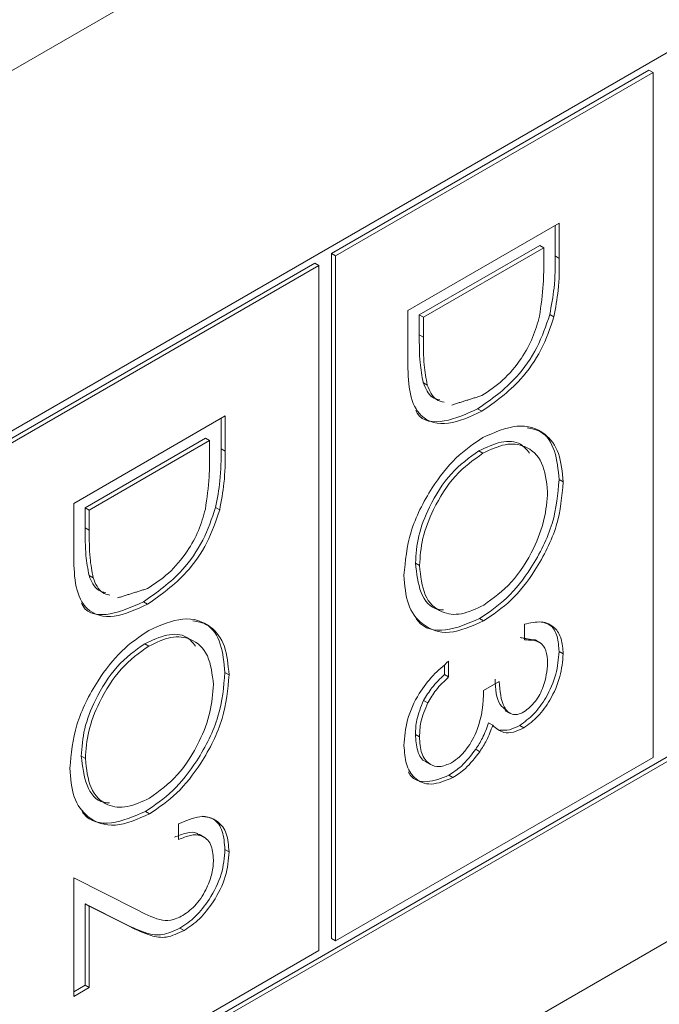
# Model space of a CAD drawing. Header units: inches. Extents: x 0.2 to 16.3, y 0.2 to 11.5.
# Tile 31 of 71: x 3.8 to 3.945, y 1.637 to 1.86. Entities that reach past the tile are written whole.
import ezdxf

# ---------------------------------------------------------------- set-up
doc = ezdxf.new("R2010")
doc.units = ezdxf.units.IN
doc.header["$MEASUREMENT"] = 0

msp = doc.modelspace()

# ---------------------------------------------------------------- linework, layer by layer
at = {"color": 7, "linetype": 'Continuous', "lineweight": 15}
for p, q in [((4.6119935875, 2.3189129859), (2.7659735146, 1.2532282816)), ((4.3249723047, 2.0714294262), (3.7172368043, 1.7205911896)), ((3.7172368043, 1.5596442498), (4.3249723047, 1.9104824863)), ((3.7172369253, 1.5607155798), (4.3240444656, 1.9110181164)), ((2.9597207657, 1.081464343), (4.3291508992, 1.8720195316)), ((3.9424475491, 1.8489520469), (3.870361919, 1.8073378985)), ((3.9424475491, 1.8489520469), (3.9433753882, 1.8484164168)), ((3.9433753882, 1.8484164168), (3.8712897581, 1.8068022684)), ((3.9433753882, 1.6929130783), (3.9433753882, 1.8484164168)), ((3.8877211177, 1.7944331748), (3.9220943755, 1.8142764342)), ((3.9211665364, 1.8137406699), (3.9211665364, 1.8067971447)), ((3.9220943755, 1.8142764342), (3.9220943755, 1.8062615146)), ((3.917641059, 1.8092146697), (3.890318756, 1.7934418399)), ((3.9185688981, 1.8086790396), (3.8912465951, 1.7929062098)), ((3.917641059, 1.8092146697), (3.9185688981, 1.8086790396)), ((3.9185688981, 1.8058881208), (3.9185688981, 1.8086790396)), ((3.870361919, 1.8073378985), (3.870361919, 1.6518345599)), ((3.870361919, 1.8073378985), (3.8712897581, 1.8068022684)), ((3.8712897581, 1.8068022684), (3.8712897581, 1.6512989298)), ((3.9211665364, 1.8067971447), (3.9220943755, 1.8062615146)), ((3.866599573, 1.8051659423), (3.794513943, 1.7635517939)), ((3.8675274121, 1.8046303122), (3.7954417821, 1.7630161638)), ((3.866599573, 1.8051659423), (3.8675274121, 1.8046303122)), ((3.8675274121, 1.6491269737), (3.8675274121, 1.8046303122)), ((3.8877211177, 1.782132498), (3.8877211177, 1.7944331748)), ((3.890318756, 1.7934418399), (3.890318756, 1.7888857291)), ((3.890318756, 1.7934418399), (3.8912465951, 1.7929062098)), ((3.8912465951, 1.7929062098), (3.8912465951, 1.788350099)), ((3.9199271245, 1.7934867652), (3.9208549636, 1.7929511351)), ((3.890318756, 1.7888857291), (3.8912465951, 1.788350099)), ((3.8911932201, 1.778044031), (3.8921210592, 1.7775084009)), ((3.8118731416, 1.7506470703), (3.8462463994, 1.7704903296)), ((3.8462463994, 1.7704903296), (3.8462463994, 1.76247541)), ((3.9035460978, 1.7720714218), (3.9044739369, 1.7715357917)), ((3.8453185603, 1.7699545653), (3.8453185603, 1.7630110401)), ((3.8417930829, 1.7654285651), (3.8144707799, 1.7496557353)), ((3.842720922, 1.764892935), (3.815398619, 1.7491201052)), ((3.8417930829, 1.7654285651), (3.842720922, 1.764892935)), ((3.842720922, 1.7621020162), (3.842720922, 1.764892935)), ((3.8453185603, 1.7630110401), (3.8462463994, 1.76247541)), ((3.9038421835, 1.7625735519), (3.9047700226, 1.7620379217)), ((3.9220479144, 1.7560358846), (3.9229757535, 1.7555002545)), ((3.8118731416, 1.7383463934), (3.8118731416, 1.7506470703)), ((3.8144707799, 1.7496557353), (3.8144707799, 1.7450996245)), ((3.8144707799, 1.7496557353), (3.815398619, 1.7491201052)), ((3.815398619, 1.7491201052), (3.815398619, 1.7445639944)), ((3.8440791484, 1.7497006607), (3.8450069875, 1.7491650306)), ((3.8144707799, 1.7450996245), (3.815398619, 1.7445639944)), ((3.889437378, 1.7370352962), (3.8903652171, 1.7364996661)), ((3.8153452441, 1.7342579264), (3.8162730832, 1.7337222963)), ((3.8276981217, 1.7282853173), (3.8286259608, 1.7277496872)), ((3.9039936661, 1.7244947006), (3.9049215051, 1.7239590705)), ((3.9141620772, 1.7196247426), (3.9141620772, 1.7231869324)), ((3.8279942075, 1.7187874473), (3.8289220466, 1.7182518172)), ((3.9220479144, 1.7169949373), (3.9229757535, 1.7164593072)), ((3.8969754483, 1.714791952), (3.8969754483, 1.7112297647)), ((3.8461999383, 1.71224978), (3.8471277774, 1.7117141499)), ((3.8960476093, 1.713940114), (3.8960476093, 1.7117653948)), ((3.8960476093, 1.7117653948), (3.8969754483, 1.7112297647)), ((3.9049077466, 1.7081757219), (3.908433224, 1.7102109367)), ((3.8912965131, 1.7059136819), (3.8922243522, 1.7053780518)), ((3.9060455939, 1.7007995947), (3.906973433, 1.7002639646)), ((3.9131171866, 1.7002463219), (3.9140450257, 1.6997106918)), ((3.889437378, 1.6982090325), (3.8903652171, 1.6976734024)), ((3.9031123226, 1.694804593), (3.9040401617, 1.6942689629)), ((3.813589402, 1.6932491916), (3.814517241, 1.6927135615)), ((3.8712897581, 1.6512989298), (3.9433753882, 1.6929130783)), ((3.8970047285, 1.6889092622), (3.8979325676, 1.6883736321)), ((3.82814569, 1.6807085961), (3.8290735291, 1.680172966)), ((3.8356700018, 1.6743122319), (3.8356700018, 1.6778744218)), ((3.8461999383, 1.6720797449), (3.8471277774, 1.6715441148)), ((3.8118731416, 1.665663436), (3.8260989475, 1.658482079)), ((3.8118731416, 1.6386925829), (3.8118731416, 1.665663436)), ((3.8236493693, 1.6551018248), (3.8144707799, 1.6597343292)), ((3.8144707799, 1.6597343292), (3.8144707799, 1.6412634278)), ((3.8144707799, 1.6597343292), (3.815398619, 1.6591986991)), ((3.815398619, 1.6591986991), (3.815398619, 1.6407277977)), ((3.8245772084, 1.6545661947), (3.815398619, 1.6591986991)), ((3.8236493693, 1.6551018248), (3.8245772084, 1.6545661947)), ((3.8359816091, 1.6541902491), (3.8369094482, 1.653654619)), ((3.870361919, 1.6518345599), (3.8712897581, 1.6512989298)), ((3.7954417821, 1.6075128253), (3.8675274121, 1.6491269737)), ((3.815398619, 1.6407277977), (3.8118731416, 1.6386925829)), ((3.8144707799, 1.6412634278), (3.8118732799, 1.639763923)), ((3.8144707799, 1.6412634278), (3.815398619, 1.6407277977))]:
    msp.add_line(p, q, dxfattribs=at)
for points, knots in [([(3.921166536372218, 1.806797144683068), (3.921164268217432, 1.80441029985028), (3.921160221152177, 1.800151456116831), (3.920303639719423, 1.795521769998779), (3.919927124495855, 1.793486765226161)], [0, 0, 0, 0, 0.5604443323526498, 1, 1, 1, 1]), ([(3.92209437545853, 1.806261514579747), (3.922092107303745, 1.80387466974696), (3.922088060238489, 1.79961582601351), (3.921231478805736, 1.794986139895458), (3.920854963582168, 1.79295113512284)], [0, 0, 0, 0, 0.5604443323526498, 1, 1, 1, 1]), ([(3.91760493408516, 1.793134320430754), (3.917949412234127, 1.795592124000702), (3.918565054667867, 1.799984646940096), (3.918567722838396, 1.804082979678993), (3.918568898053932, 1.805888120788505)], [0, 0, 0, 0, 0.5595425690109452, 1, 1, 1, 1]), ([(3.919927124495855, 1.793486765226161), (3.91907959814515, 1.790977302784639), (3.917383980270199, 1.785956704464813), (3.911588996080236, 1.777700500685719), (3.906594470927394, 1.774204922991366), (3.903546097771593, 1.772071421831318)], [0, 0, 0, 0, 0.2802635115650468, 0.560713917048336, 1, 1, 1, 1]), ([(3.920854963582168, 1.79295113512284), (3.920007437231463, 1.790441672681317), (3.918311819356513, 1.785421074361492), (3.912516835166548, 1.777164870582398), (3.907522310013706, 1.773669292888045), (3.904473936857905, 1.771535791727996)], [0, 0, 0, 0, 0.2802635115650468, 0.560713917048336, 1, 1, 1, 1]), ([(3.904480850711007, 1.775101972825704), (3.906089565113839, 1.776158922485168), (3.909303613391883, 1.778270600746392), (3.913352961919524, 1.783071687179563), (3.916248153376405, 1.78825096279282), (3.917152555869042, 1.791506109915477), (3.917604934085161, 1.793134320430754)], [0, 0, 0, 0, 0.2801768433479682, 0.5597649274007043, 0.7797963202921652, 0.9999999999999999, 0.9999999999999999, 0.9999999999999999, 0.9999999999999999]), ([(3.890318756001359, 1.78888572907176), (3.89031364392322, 1.78674432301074), (3.890304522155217, 1.782923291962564), (3.89092185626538, 1.779533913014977), (3.891193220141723, 1.77804403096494)], [0, 0, 0, 0, 0.5604262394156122, 1, 1, 1, 1]), ([(3.891246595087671, 1.788350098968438), (3.891241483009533, 1.786208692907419), (3.89123236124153, 1.782387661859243), (3.891849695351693, 1.778998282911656), (3.892121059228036, 1.777508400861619)], [0, 0, 0, 0, 0.5604262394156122, 1, 1, 1, 1]), ([(3.904473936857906, 1.771535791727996), (3.901893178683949, 1.770336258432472), (3.896740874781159, 1.767941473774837), (3.890590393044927, 1.769531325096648), (3.887904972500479, 1.775209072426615), (3.887782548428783, 1.779819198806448), (3.887721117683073, 1.782132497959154)], [0, 0, 0, 0, 0.2801237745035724, 0.5592476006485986, 0.7788363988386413, 0.9999999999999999, 0.9999999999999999, 0.9999999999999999, 0.9999999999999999]), ([(3.891193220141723, 1.77804403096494), (3.891747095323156, 1.776712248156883), (3.892573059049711, 1.774726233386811), (3.894402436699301, 1.774280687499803), (3.895005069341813, 1.774133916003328)], [0, 0, 0, 0, 0.6705805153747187, 1, 1, 1, 1]), ([(3.892121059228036, 1.777508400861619), (3.892674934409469, 1.776176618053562), (3.893500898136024, 1.774190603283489), (3.895330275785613, 1.773745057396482), (3.895932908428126, 1.773598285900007)], [0, 0, 0, 0, 0.6705805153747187, 1, 1, 1, 1]), ([(3.903546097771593, 1.772071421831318), (3.901023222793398, 1.770939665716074), (3.895986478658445, 1.768680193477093), (3.890719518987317, 1.769172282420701), (3.889606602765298, 1.771552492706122), (3.889496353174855, 1.771788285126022)], [0, 0, 0, 0, 0.4748351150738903, 0.9479752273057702, 1, 1, 1, 1]), ([(3.904756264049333, 1.765592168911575), (3.907408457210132, 1.766756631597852), (3.912711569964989, 1.769084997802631), (3.918752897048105, 1.767140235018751), (3.922352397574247, 1.762360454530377), (3.922767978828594, 1.757786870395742), (3.922975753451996, 1.755500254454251)], [0, 0, 0, 0, 0.2797305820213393, 0.5593268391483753, 0.7796803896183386, 1, 1, 1, 1]), ([(3.914781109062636, 1.767761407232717), (3.915862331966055, 1.767572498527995), (3.918693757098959, 1.767077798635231), (3.921379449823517, 1.76279083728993), (3.921825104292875, 1.758287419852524), (3.922047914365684, 1.756035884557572)], [0, 0, 0, 0, 0.2360049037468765, 0.6180318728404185, 1, 1, 1, 1]), ([(3.886839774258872, 1.734321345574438), (3.887134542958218, 1.73756715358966), (3.887724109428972, 1.744059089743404), (3.892582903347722, 1.753706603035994), (3.89848379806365, 1.761330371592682), (3.902665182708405, 1.764171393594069), (3.904756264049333, 1.765592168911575)], [0, 0, 0, 0, 0.2796632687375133, 0.5593541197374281, 0.7796360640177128, 0.9999999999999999, 0.9999999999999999, 0.9999999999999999, 0.9999999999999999]), ([(3.915358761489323, 1.762040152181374), (3.914722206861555, 1.762816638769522), (3.913159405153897, 1.764722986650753), (3.908927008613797, 1.7649311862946), (3.905537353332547, 1.763359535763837), (3.903842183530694, 1.762573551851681)], [0, 0, 0, 0, 0.2557036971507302, 0.6277767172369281, 1, 1, 1, 1]), ([(3.919450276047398, 1.753290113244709), (3.919168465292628, 1.755633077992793), (3.918604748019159, 1.760319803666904), (3.914777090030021, 1.763843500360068), (3.909906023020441, 1.764462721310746), (3.906482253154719, 1.762846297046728), (3.904770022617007, 1.76203792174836)], [0, 0, 0, 0, 0.2796268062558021, 0.5593486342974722, 0.779629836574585, 1, 1, 1, 1]), ([(3.841756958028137, 1.749348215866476), (3.842101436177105, 1.751806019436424), (3.842717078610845, 1.756198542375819), (3.842719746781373, 1.760296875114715), (3.842720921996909, 1.762102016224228)], [0, 0, 0, 0, 0.5595425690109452, 1, 1, 1, 1]), ([(3.845318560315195, 1.763011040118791), (3.845316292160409, 1.760624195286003), (3.845312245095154, 1.756365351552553), (3.844455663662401, 1.751735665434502), (3.844079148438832, 1.749700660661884)], [0, 0, 0, 0, 0.5604443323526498, 1, 1, 1, 1]), ([(3.846246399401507, 1.76247541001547), (3.846244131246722, 1.760088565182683), (3.846240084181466, 1.755829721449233), (3.845383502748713, 1.751200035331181), (3.845006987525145, 1.749165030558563)], [0, 0, 0, 0, 0.5604443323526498, 1, 1, 1, 1]), ([(3.903842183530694, 1.762573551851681), (3.901676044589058, 1.761019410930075), (3.897341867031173, 1.757909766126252), (3.892670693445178, 1.750415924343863), (3.889856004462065, 1.743167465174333), (3.889576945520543, 1.739079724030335), (3.889437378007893, 1.737035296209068)], [0, 0, 0, 0, 0.2794156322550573, 0.5590763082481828, 0.7794780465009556, 1, 1, 1, 1]), ([(3.904770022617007, 1.76203792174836), (3.902603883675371, 1.760483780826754), (3.898269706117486, 1.757374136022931), (3.893598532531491, 1.749880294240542), (3.890783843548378, 1.742631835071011), (3.890504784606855, 1.738544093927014), (3.890365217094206, 1.736499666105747)], [0, 0, 0, 0, 0.2794156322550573, 0.5590763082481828, 0.7794780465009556, 1, 1, 1, 1]), ([(3.922047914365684, 1.756035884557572), (3.921765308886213, 1.75276238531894), (3.921200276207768, 1.746217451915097), (3.916322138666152, 1.736445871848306), (3.910333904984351, 1.728767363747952), (3.906107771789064, 1.72591938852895), (3.903993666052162, 1.724494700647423)], [0, 0, 0, 0, 0.2797672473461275, 0.5593580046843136, 0.7795706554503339, 1, 1, 1, 1]), ([(3.922975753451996, 1.755500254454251), (3.922693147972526, 1.752226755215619), (3.92212811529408, 1.745681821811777), (3.917249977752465, 1.735910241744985), (3.911261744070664, 1.728231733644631), (3.907035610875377, 1.72538375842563), (3.904921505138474, 1.723959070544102)], [0, 0, 0, 0, 0.2797672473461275, 0.5593580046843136, 0.7795706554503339, 1, 1, 1, 1]), ([(3.904928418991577, 1.72752525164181), (3.907110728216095, 1.729089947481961), (3.911474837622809, 1.732218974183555), (3.916207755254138, 1.739781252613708), (3.918945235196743, 1.74708154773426), (3.919281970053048, 1.751221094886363), (3.919450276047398, 1.753290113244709)], [0, 0, 0, 0, 0.2794678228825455, 0.558870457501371, 0.7795157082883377, 1, 1, 1, 1]), ([(3.844079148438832, 1.749700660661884), (3.843231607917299, 1.747191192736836), (3.841535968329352, 1.742170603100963), (3.835741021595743, 1.733914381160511), (3.830746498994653, 1.730418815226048), (3.82769812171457, 1.72828531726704)], [0, 0, 0, 0, 0.2802645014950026, 0.5607137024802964, 1, 1, 1, 1]), ([(3.845006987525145, 1.749165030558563), (3.844159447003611, 1.746655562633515), (3.842463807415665, 1.741634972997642), (3.836668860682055, 1.73337875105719), (3.831674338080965, 1.729883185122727), (3.828625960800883, 1.727749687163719)], [0, 0, 0, 0, 0.2802645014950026, 0.5607137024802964, 1, 1, 1, 1]), ([(3.828632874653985, 1.731315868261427), (3.830241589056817, 1.732372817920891), (3.83345563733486, 1.734484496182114), (3.837504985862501, 1.739285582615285), (3.840400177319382, 1.744464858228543), (3.841304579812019, 1.7477200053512), (3.841756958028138, 1.749348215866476)], [0, 0, 0, 0, 0.2801768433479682, 0.5597649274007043, 0.7797963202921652, 0.9999999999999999, 0.9999999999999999, 0.9999999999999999, 0.9999999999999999]), ([(3.814470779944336, 1.745099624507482), (3.814465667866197, 1.742958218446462), (3.814456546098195, 1.739137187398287), (3.815073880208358, 1.735747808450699), (3.815345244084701, 1.734257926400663)], [0, 0, 0, 0, 0.5604262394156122, 1, 1, 1, 1]), ([(3.815398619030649, 1.744563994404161), (3.81539350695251, 1.742422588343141), (3.815384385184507, 1.738601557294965), (3.81600171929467, 1.735212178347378), (3.816273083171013, 1.733722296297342)], [0, 0, 0, 0, 0.5604262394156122, 1, 1, 1, 1]), ([(3.828625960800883, 1.727749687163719), (3.826045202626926, 1.726550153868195), (3.820892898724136, 1.72415536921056), (3.814742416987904, 1.72574522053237), (3.812056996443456, 1.731422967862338), (3.81193457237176, 1.73603309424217), (3.81187314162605, 1.738346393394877)], [0, 0, 0, 0, 0.2801237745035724, 0.5592476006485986, 0.7788363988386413, 0.9999999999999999, 0.9999999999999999, 0.9999999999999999, 0.9999999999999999]), ([(3.889437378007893, 1.737035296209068), (3.889704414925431, 1.734707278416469), (3.890238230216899, 1.730053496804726), (3.893046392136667, 1.726571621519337), (3.895393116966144, 1.72645872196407), (3.895832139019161, 1.726437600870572)], [0, 0, 0, 0, 0.4486436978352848, 0.8968530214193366, 1, 1, 1, 1]), ([(3.890365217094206, 1.736499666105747), (3.89061400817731, 1.734122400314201), (3.891111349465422, 1.729370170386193), (3.894875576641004, 1.725703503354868), (3.899775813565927, 1.725098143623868), (3.9032106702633, 1.726716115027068), (3.904928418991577, 1.72752525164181)], [0, 0, 0, 0, 0.2798298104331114, 0.559388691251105, 0.7796532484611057, 1, 1, 1, 1]), ([(3.815345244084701, 1.734257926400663), (3.815899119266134, 1.732926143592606), (3.816725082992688, 1.730940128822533), (3.818554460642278, 1.730494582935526), (3.819157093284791, 1.730347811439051)], [0, 0, 0, 0, 0.6705805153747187, 1, 1, 1, 1]), ([(3.816273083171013, 1.733722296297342), (3.816826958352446, 1.732390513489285), (3.817652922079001, 1.730404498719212), (3.819482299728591, 1.729958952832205), (3.820084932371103, 1.72981218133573)], [0, 0, 0, 0, 0.6705805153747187, 1, 1, 1, 1]), ([(3.904921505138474, 1.723959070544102), (3.902254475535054, 1.722768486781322), (3.896919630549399, 1.720386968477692), (3.891006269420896, 1.722626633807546), (3.887375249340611, 1.727373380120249), (3.887018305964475, 1.732004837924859), (3.886839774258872, 1.734321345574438)], [0, 0, 0, 0, 0.2796300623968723, 0.5593425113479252, 0.7795971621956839, 1, 1, 1, 1]), ([(3.82769812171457, 1.72828531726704), (3.825175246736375, 1.727153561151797), (3.820138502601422, 1.724894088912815), (3.814871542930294, 1.725386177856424), (3.813758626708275, 1.727766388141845), (3.813648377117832, 1.728002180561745)], [0, 0, 0, 0, 0.4748351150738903, 0.9479752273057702, 1, 1, 1, 1]), ([(3.82890828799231, 1.721806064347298), (3.831560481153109, 1.722970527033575), (3.836863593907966, 1.725298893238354), (3.842904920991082, 1.723354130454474), (3.846504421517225, 1.718574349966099), (3.846920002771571, 1.714000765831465), (3.847127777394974, 1.711714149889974)], [0, 0, 0, 0, 0.2797305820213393, 0.5593268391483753, 0.7796803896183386, 1, 1, 1, 1]), ([(3.838933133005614, 1.72397530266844), (3.840014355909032, 1.723786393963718), (3.842845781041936, 1.723291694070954), (3.845531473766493, 1.719004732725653), (3.845977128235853, 1.714501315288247), (3.846199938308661, 1.712249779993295)], [0, 0, 0, 0, 0.2360049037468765, 0.6180318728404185, 1, 1, 1, 1]), ([(3.903993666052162, 1.724494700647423), (3.901374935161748, 1.723361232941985), (3.896136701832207, 1.72109396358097), (3.891164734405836, 1.722183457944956), (3.889747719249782, 1.724300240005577), (3.889614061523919, 1.724499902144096)], [0, 0, 0, 0, 0.4751785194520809, 0.9504970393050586, 1, 1, 1, 1]), ([(3.914162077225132, 1.72318693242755), (3.915484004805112, 1.723492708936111), (3.918123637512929, 1.724103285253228), (3.921045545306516, 1.722756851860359), (3.922723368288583, 1.720055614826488), (3.922891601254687, 1.717658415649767), (3.922975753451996, 1.716459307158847)], [0, 0, 0, 0, 0.2802876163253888, 0.5596799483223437, 0.7797464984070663, 1, 1, 1, 1]), ([(3.918231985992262, 1.723720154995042), (3.918903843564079, 1.723509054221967), (3.920432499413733, 1.723028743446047), (3.921777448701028, 1.720553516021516), (3.92195773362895, 1.718181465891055), (3.922047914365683, 1.716994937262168)], [0, 0, 0, 0, 0.2815617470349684, 0.6406283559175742, 0.9999999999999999, 0.9999999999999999, 0.9999999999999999, 0.9999999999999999]), ([(3.81099179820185, 1.690535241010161), (3.811286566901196, 1.693781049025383), (3.811876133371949, 1.700272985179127), (3.816734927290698, 1.709920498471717), (3.822635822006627, 1.717544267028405), (3.826817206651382, 1.720385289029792), (3.82890828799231, 1.721806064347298)], [0, 0, 0, 0, 0.2796632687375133, 0.5593541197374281, 0.7796360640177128, 0.9999999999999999, 0.9999999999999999, 0.9999999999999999, 0.9999999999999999]), ([(3.839510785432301, 1.718254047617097), (3.838874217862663, 1.71903052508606), (3.837311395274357, 1.720936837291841), (3.833079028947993, 1.721145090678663), (3.829689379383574, 1.719573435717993), (3.827994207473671, 1.718787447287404)], [0, 0, 0, 0, 0.2557053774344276, 0.6277764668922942, 1, 1, 1, 1]), ([(3.843602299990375, 1.709504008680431), (3.843320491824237, 1.711846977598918), (3.842756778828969, 1.716533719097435), (3.838929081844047, 1.720057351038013), (3.834058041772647, 1.720676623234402), (3.830634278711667, 1.719060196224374), (3.828922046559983, 1.718251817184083)], [0, 0, 0, 0, 0.2796269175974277, 0.5593497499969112, 0.7796297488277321, 1, 1, 1, 1]), ([(3.919450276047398, 1.714376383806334), (3.919379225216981, 1.71536757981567), (3.91923735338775, 1.717346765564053), (3.917518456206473, 1.719635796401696), (3.915435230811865, 1.719628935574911), (3.914162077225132, 1.719624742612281)], [0, 0, 0, 0, 0.2806358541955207, 0.5603639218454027, 1, 1, 1, 1]), ([(3.827994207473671, 1.718787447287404), (3.825828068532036, 1.717233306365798), (3.821493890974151, 1.714123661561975), (3.816822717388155, 1.706629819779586), (3.814008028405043, 1.699381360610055), (3.813728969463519, 1.695293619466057), (3.81358940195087, 1.693249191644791)], [0, 0, 0, 0, 0.2794156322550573, 0.5590763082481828, 0.7794780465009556, 1, 1, 1, 1]), ([(3.828922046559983, 1.718251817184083), (3.826755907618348, 1.716697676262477), (3.822421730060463, 1.713588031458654), (3.817750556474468, 1.706094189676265), (3.814935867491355, 1.698845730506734), (3.814656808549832, 1.694757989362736), (3.814517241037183, 1.69271356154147)], [0, 0, 0, 0, 0.2794156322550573, 0.5590763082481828, 0.7794780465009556, 1, 1, 1, 1]), ([(3.922047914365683, 1.716994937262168), (3.921898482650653, 1.715301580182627), (3.921599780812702, 1.711916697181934), (3.919391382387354, 1.706797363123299), (3.916393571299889, 1.702625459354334), (3.914208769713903, 1.701038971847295), (3.9131171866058, 1.700246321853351)], [0, 0, 0, 0, 0.2800853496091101, 0.5598678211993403, 0.7800986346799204, 1, 1, 1, 1]), ([(3.886839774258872, 1.695701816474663), (3.886977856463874, 1.697602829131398), (3.887253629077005, 1.701399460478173), (3.889892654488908, 1.707219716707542), (3.893365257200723, 1.711719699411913), (3.895771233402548, 1.713767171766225), (3.896975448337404, 1.714791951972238)], [0, 0, 0, 0, 0.2798861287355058, 0.5589781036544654, 0.7792641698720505, 1, 1, 1, 1]), ([(3.922975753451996, 1.716459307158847), (3.922826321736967, 1.714765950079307), (3.922527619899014, 1.711381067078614), (3.920319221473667, 1.706261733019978), (3.917321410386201, 1.702089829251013), (3.915136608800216, 1.700503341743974), (3.914045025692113, 1.69971069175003)], [0, 0, 0, 0, 0.2800853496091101, 0.5598678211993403, 0.7800986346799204, 1, 1, 1, 1]), ([(3.914058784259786, 1.703280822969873), (3.914958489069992, 1.704001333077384), (3.916765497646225, 1.705448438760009), (3.918991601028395, 1.709772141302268), (3.919276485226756, 1.71263184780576), (3.919450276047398, 1.714376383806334)], [0, 0, 0, 0, 0.2788602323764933, 0.5600757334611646, 1, 1, 1, 1]), ([(3.846199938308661, 1.712249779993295), (3.845917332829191, 1.708976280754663), (3.845352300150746, 1.70243134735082), (3.84047416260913, 1.692659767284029), (3.834485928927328, 1.684981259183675), (3.830259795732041, 1.682133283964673), (3.82814568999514, 1.680708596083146)], [0, 0, 0, 0, 0.2797672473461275, 0.5593580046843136, 0.7795706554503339, 1, 1, 1, 1]), ([(3.847127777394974, 1.711714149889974), (3.846845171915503, 1.708440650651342), (3.846280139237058, 1.7018957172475), (3.841402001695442, 1.692124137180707), (3.835413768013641, 1.684445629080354), (3.831187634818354, 1.681597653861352), (3.829073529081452, 1.680172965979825)], [0, 0, 0, 0, 0.2797672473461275, 0.5593580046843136, 0.7795706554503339, 1, 1, 1, 1]), ([(3.896047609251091, 1.711765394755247), (3.895048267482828, 1.710825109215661), (3.893265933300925, 1.709148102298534), (3.891897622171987, 1.706900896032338), (3.891296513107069, 1.705913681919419)], [0, 0, 0, 0, 0.5606927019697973, 1, 1, 1, 1]), ([(3.896975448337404, 1.711229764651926), (3.89597610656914, 1.71028947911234), (3.894193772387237, 1.708612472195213), (3.8928254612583, 1.706365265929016), (3.892224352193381, 1.705378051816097)], [0, 0, 0, 0, 0.5606927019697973, 1, 1, 1, 1]), ([(3.907505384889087, 1.710746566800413), (3.907623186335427, 1.708505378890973), (3.907786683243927, 1.705394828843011), (3.909555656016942, 1.704066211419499), (3.91005006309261, 1.703694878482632)], [0, 0, 0, 0, 0.7205117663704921, 1, 1, 1, 1]), ([(3.9084332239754, 1.710210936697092), (3.908612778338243, 1.708072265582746), (3.90888207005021, 1.704864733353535), (3.910898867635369, 1.70274143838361), (3.912609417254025, 1.702603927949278), (3.913575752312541, 1.703055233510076), (3.914058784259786, 1.703280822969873)], [0, 0, 0, 0, 0.4994183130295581, 0.7490166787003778, 0.874543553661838, 1, 1, 1, 1]), ([(3.829080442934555, 1.683739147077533), (3.831262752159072, 1.685303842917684), (3.835626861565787, 1.688432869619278), (3.840359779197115, 1.69599514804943), (3.843097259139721, 1.703295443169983), (3.843433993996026, 1.707434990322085), (3.843602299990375, 1.709504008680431)], [0, 0, 0, 0, 0.2794678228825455, 0.558870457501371, 0.7795157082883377, 1, 1, 1, 1]), ([(3.897636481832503, 1.691764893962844), (3.898235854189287, 1.692168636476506), (3.899434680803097, 1.692976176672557), (3.901602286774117, 1.695464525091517), (3.904563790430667, 1.700866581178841), (3.904770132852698, 1.7052514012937), (3.904907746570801, 1.708175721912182)], [0, 0, 0, 0, 0.1255868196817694, 0.2511907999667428, 0.5006047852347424, 1, 1, 1, 1]), ([(3.891296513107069, 1.705913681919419), (3.890678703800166, 1.704416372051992), (3.88957300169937, 1.701736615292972), (3.889478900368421, 1.699289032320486), (3.889437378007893, 1.698209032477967)], [0, 0, 0, 0, 0.5587484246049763, 1, 1, 1, 1]), ([(3.892224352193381, 1.705378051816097), (3.891606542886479, 1.703880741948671), (3.890500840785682, 1.701200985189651), (3.890406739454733, 1.698753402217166), (3.890365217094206, 1.697673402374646)], [0, 0, 0, 0, 0.5587484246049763, 1, 1, 1, 1]), ([(3.906045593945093, 1.700799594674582), (3.905627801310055, 1.699634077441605), (3.904881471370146, 1.697552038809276), (3.903653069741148, 1.695644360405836), (3.903112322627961, 1.694804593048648)], [0, 0, 0, 0, 0.5597961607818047, 1, 1, 1, 1]), ([(3.906973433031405, 1.70026396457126), (3.906555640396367, 1.699098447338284), (3.905809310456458, 1.697016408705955), (3.904580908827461, 1.695108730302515), (3.904040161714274, 1.694268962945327)], [0, 0, 0, 0, 0.5597961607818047, 1, 1, 1, 1]), ([(3.914045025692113, 1.69971069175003), (3.913250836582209, 1.69931676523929), (3.911663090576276, 1.698529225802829), (3.909025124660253, 1.698436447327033), (3.907751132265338, 1.699571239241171), (3.906973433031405, 1.70026396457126)], [0, 0, 0, 0, 0.2805070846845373, 0.5607908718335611, 1, 1, 1, 1]), ([(3.9131171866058, 1.700246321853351), (3.912315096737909, 1.699837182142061), (3.910711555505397, 1.699019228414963), (3.909311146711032, 1.699119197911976), (3.908611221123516, 1.699169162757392)], [0, 0, 0, 0, 0.5001990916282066, 1, 1, 1, 1]), ([(3.889437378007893, 1.698209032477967), (3.889533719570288, 1.696915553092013), (3.889726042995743, 1.694333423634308), (3.890874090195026, 1.692256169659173), (3.891884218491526, 1.691996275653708), (3.891941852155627, 1.691981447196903)], [0, 0, 0, 0, 0.4862515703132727, 0.9706876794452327, 0.9999999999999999, 0.9999999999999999, 0.9999999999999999, 0.9999999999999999]), ([(3.890365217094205, 1.697673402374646), (3.890444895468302, 1.696342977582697), (3.890603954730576, 1.693687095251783), (3.892387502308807, 1.691390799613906), (3.894836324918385, 1.690547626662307), (3.896703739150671, 1.691359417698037), (3.897636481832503, 1.691764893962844)], [0, 0, 0, 0, 0.2805990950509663, 0.5601505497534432, 0.7803024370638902, 1, 1, 1, 1]), ([(3.897932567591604, 1.688373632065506), (3.896245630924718, 1.68768454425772), (3.892870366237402, 1.686305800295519), (3.889162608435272, 1.687891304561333), (3.88714834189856, 1.691268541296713), (3.88694267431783, 1.694223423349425), (3.886839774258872, 1.695701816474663)], [0, 0, 0, 0, 0.2793037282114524, 0.55883782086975, 0.7792767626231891, 1, 1, 1, 1]), ([(3.903112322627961, 1.694804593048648), (3.902060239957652, 1.693436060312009), (3.900179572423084, 1.690989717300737), (3.897975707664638, 1.689545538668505), (3.897004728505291, 1.688909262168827)], [0, 0, 0, 0, 0.5594198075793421, 0.9999999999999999, 0.9999999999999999, 0.9999999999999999, 0.9999999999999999]), ([(3.904040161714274, 1.694268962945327), (3.902988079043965, 1.692900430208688), (3.901107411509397, 1.690454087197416), (3.89890354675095, 1.689009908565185), (3.897932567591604, 1.688373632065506)], [0, 0, 0, 0, 0.5594198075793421, 0.9999999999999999, 0.9999999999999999, 0.9999999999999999, 0.9999999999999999]), ([(3.81358940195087, 1.693249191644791), (3.813856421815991, 1.690921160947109), (3.814390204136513, 1.686267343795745), (3.817198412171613, 1.682785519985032), (3.819545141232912, 1.682672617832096), (3.819984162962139, 1.682651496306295)], [0, 0, 0, 0, 0.4486428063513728, 0.8968531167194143, 1, 1, 1, 1]), ([(3.814517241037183, 1.69271356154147), (3.814766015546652, 1.690336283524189), (3.815263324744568, 1.685584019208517), (3.819027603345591, 1.681917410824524), (3.823927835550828, 1.68131203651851), (3.827362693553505, 1.682930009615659), (3.829080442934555, 1.683739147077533)], [0, 0, 0, 0, 0.2798293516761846, 0.5593889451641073, 0.7796533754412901, 1, 1, 1, 1]), ([(3.829073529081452, 1.680172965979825), (3.826406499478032, 1.678982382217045), (3.821071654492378, 1.676600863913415), (3.815158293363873, 1.678840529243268), (3.811527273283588, 1.683587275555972), (3.811170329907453, 1.688218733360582), (3.81099179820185, 1.690535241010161)], [0, 0, 0, 0, 0.2796300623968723, 0.5593425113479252, 0.7795971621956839, 1, 1, 1, 1]), ([(3.897004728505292, 1.688909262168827), (3.895345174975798, 1.688250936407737), (3.892024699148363, 1.686933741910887), (3.888822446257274, 1.687838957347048), (3.887976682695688, 1.689427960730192), (3.887845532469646, 1.689674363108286)], [0, 0, 0, 0, 0.4577701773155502, 0.9159179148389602, 1, 1, 1, 1]), ([(3.82814568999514, 1.680708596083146), (3.825526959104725, 1.679575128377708), (3.820288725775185, 1.677307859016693), (3.815316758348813, 1.678397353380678), (3.81389974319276, 1.6805141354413), (3.813766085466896, 1.680713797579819)], [0, 0, 0, 0, 0.4751785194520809, 0.9504970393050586, 1, 1, 1, 1]), ([(3.835670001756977, 1.677874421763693), (3.837340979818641, 1.678607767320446), (3.84067969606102, 1.680073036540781), (3.844497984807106, 1.678890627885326), (3.846790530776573, 1.675905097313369), (3.847015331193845, 1.672998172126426), (3.847127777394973, 1.671544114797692)], [0, 0, 0, 0, 0.2800288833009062, 0.5595148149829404, 0.7796672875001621, 1, 1, 1, 1]), ([(3.841022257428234, 1.67963767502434), (3.841933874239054, 1.679502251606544), (3.843959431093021, 1.679201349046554), (3.845842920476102, 1.676390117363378), (3.846080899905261, 1.673516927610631), (3.84619993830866, 1.672079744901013)], [0, 0, 0, 0, 0.2902860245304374, 0.6449978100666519, 1, 1, 1, 1]), ([(3.840339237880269, 1.675266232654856), (3.840186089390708, 1.675425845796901), (3.839499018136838, 1.676141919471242), (3.837433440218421, 1.675934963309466), (3.835639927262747, 1.675210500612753), (3.834742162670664, 1.674847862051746)], [0, 0, 0, 0, 0.1253060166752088, 0.5621613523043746, 1, 1, 1, 1]), ([(3.843602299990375, 1.669691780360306), (3.843482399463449, 1.670978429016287), (3.843242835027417, 1.673549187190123), (3.841099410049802, 1.675374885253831), (3.838409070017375, 1.67547151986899), (3.836583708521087, 1.674698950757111), (3.835670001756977, 1.674312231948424)], [0, 0, 0, 0, 0.2796988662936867, 0.5588457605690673, 0.7791749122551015, 1, 1, 1, 1]), ([(3.84619993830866, 1.672079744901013), (3.846056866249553, 1.670227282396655), (3.845771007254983, 1.666526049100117), (3.842971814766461, 1.660980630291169), (3.839575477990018, 1.656639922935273), (3.837179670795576, 1.655006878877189), (3.835981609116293, 1.654190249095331)], [0, 0, 0, 0, 0.2798907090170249, 0.5592236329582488, 0.7795827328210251, 1, 1, 1, 1]), ([(3.836634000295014, 1.657057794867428), (3.837696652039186, 1.657838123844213), (3.83982472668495, 1.659400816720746), (3.842074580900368, 1.663122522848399), (3.843411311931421, 1.666684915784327), (3.843538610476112, 1.66868906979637), (3.843602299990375, 1.669691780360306)], [0, 0, 0, 0, 0.2791255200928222, 0.5589789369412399, 0.7793500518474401, 1, 1, 1, 1]), ([(3.847127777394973, 1.671544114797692), (3.846984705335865, 1.669691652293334), (3.846698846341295, 1.665990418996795), (3.843899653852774, 1.660445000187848), (3.84050331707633, 1.656104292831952), (3.838107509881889, 1.654471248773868), (3.836909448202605, 1.65365461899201)], [0, 0, 0, 0, 0.2798907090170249, 0.5592236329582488, 0.7795827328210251, 1, 1, 1, 1]), ([(3.826098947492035, 1.658482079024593), (3.827796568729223, 1.657557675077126), (3.830159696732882, 1.656270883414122), (3.833826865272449, 1.655757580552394), (3.835698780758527, 1.656624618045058), (3.836634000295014, 1.657057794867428)], [0, 0, 0, 0, 0.5607177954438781, 0.7805321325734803, 1, 1, 1, 1]), ([(3.835981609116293, 1.654190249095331), (3.834618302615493, 1.653564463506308), (3.831888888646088, 1.652311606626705), (3.827767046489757, 1.653106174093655), (3.82521215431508, 1.654344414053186), (3.823649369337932, 1.655101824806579)], [0, 0, 0, 0, 0.2792899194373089, 0.559153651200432, 1, 1, 1, 1]), ([(3.836909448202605, 1.65365461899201), (3.835546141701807, 1.653028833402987), (3.8328167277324, 1.651775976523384), (3.828694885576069, 1.652570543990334), (3.826139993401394, 1.653808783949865), (3.824577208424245, 1.654566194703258)], [0, 0, 0, 0, 0.2792899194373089, 0.559153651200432, 1, 1, 1, 1])]:
    msp.add_open_spline(points, degree=3, knots=knots, dxfattribs=at)
for points in [[(3.897691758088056, 1.772969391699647), (3.904480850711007, 1.775101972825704)], [(3.821843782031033, 1.729183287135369), (3.828632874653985, 1.731315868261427)], [(3.916536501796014, 1.71959008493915), (3.91323423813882, 1.720160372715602)], [(3.917609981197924, 1.719057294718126), (3.916450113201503, 1.719726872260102)], [(3.909832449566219, 1.703612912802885), (3.910992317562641, 1.70294333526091)], [(3.891805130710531, 1.692004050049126), (3.892964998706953, 1.691334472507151)], [(3.841496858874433, 1.674831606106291), (3.840336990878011, 1.675501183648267)]]:
    msp.add_open_spline(points, degree=1, dxfattribs=at)

doc.saveas('drawing.dxf')
